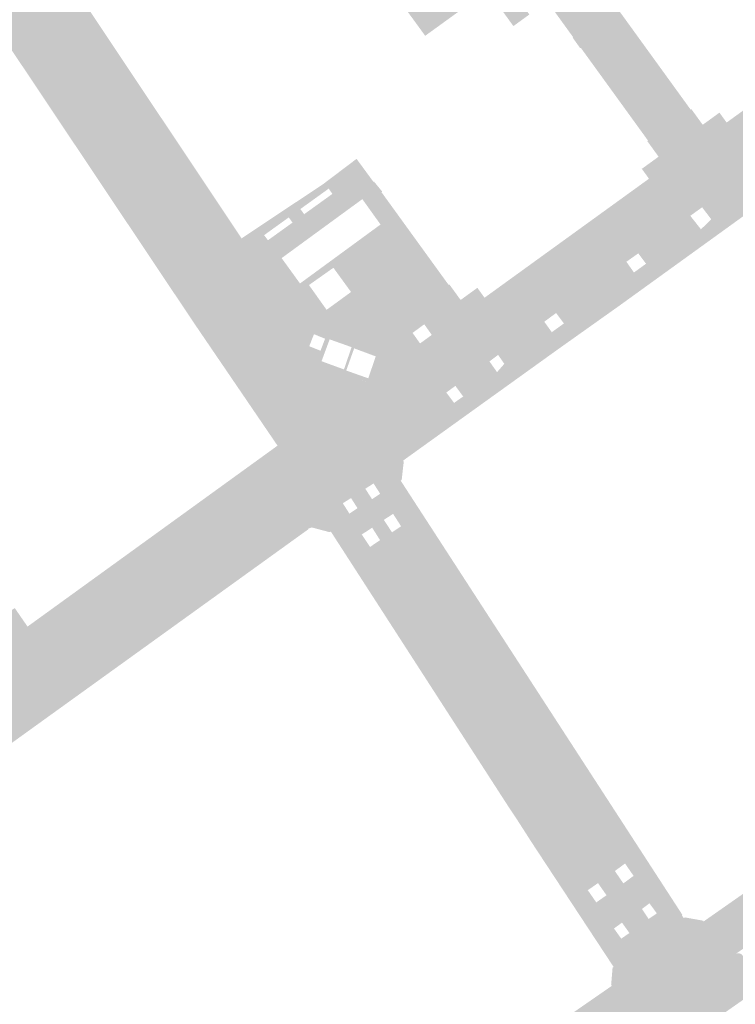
# Model space of a CAD drawing. Header units: inches. Extents: x 83502 to 84837, y 445986 to 447217.
# Tile 36 of 44: x 84019 to 84076, y 446976 to 447055. Entities that reach past the tile are written whole.
import ezdxf

# ---------------------------------------------------------------- set-up
doc = ezdxf.new("R2010")
doc.units = ezdxf.units.IN
doc.header["$MEASUREMENT"] = 0

msp = doc.modelspace()

# ---------------------------------------------------------------- hatches: boundary and pattern name
for points in [[(84051.24, 447075.09), (84059.885, 447063.226), (84060.611, 447062.22), (84060.641, 447062.188), (84060.673, 447062.158), (84060.708, 447062.132), (84060.745, 447062.109), (84060.785, 447062.09), (84060.826, 447062.074), (84060.868, 447062.062), (84060.911, 447062.054), (84060.955, 447062.05), (84060.999, 447062.05), (84061.042, 447062.054), (84061.085, 447062.063), (84061.128, 447062.075), (84061.169, 447062.091), (84061.208, 447062.111), (84061.245, 447062.134), (84061.276, 447062.141), (84061.308, 447062.146), (84061.34, 447062.147), (84061.371, 447062.145), (84061.403, 447062.141), (84061.434, 447062.133), (84061.464, 447062.123), (84061.493, 447062.109), (84061.521, 447062.093), (84061.547, 447062.075), (84061.571, 447062.054), (84061.593, 447062.031), (84063.981, 447058.733), (84064.976, 447057.36), (84065.058, 447057.256), (84065.133, 447057.148), (84065.202, 447057.035), (84065.263, 447056.918), (84065.317, 447056.798), (84065.364, 447056.674), (84065.413, 447056.552), (84065.467, 447056.432), (84065.526, 447056.315), (84065.591, 447056.2), (84065.661, 447056.089), (84065.736, 447055.981), (84067.234, 447053.916), (84070.129, 447049.928), (84070.213, 447049.824), (84070.3, 447049.724), (84070.39, 447049.626), (84070.484, 447049.531), (84070.58, 447049.44), (84070.68, 447049.352), (84070.782, 447049.268), (84070.878, 447049.178), (84070.97, 447049.083), (84071.056, 447048.983), (84071.137, 447048.878), (84071.212, 447048.769), (84071.751, 447048.038), (84073.443, 447045.743), (84071.992, 447044.693), (84070.91, 447043.91), (84069.258, 447046.233), (84068.713, 447046.998), (84068.637, 447047.102), (84068.567, 447047.21), (84068.501, 447047.321), (84068.441, 447047.435), (84068.386, 447047.552), (84068.337, 447047.671), (84068.29, 447047.79), (84068.237, 447047.908), (84068.179, 447048.022), (84068.115, 447048.134), (84068.046, 447048.242), (84067.972, 447048.347), (84065.079, 447052.357), (84063.584, 447054.429), (84063.51, 447054.537), (84063.431, 447054.641), (84063.346, 447054.74), (84063.256, 447054.835), (84063.161, 447054.925), (84063.062, 447055.01), (84062.958, 447055.091), (84062.859, 447055.179), (84062.767, 447055.274), (84062.682, 447055.374), (84062.603, 447055.48), (84062.532, 447055.591), (84061.389, 447057.143), (84059.549, 447059.641), (84059.403, 447059.854), (84059.239, 447060.054), (84059.058, 447060.238), (84058.861, 447060.406), (84058.65, 447060.555), (84058.427, 447060.686), (84058.194, 447060.797), (84057.951, 447060.886), (84057.702, 447060.954), (84057.448, 447061), (84057.19, 447061.023), (84056.932, 447061.023), (84056.674, 447061.001), (84056.42, 447060.956), (84056.17, 447060.889), (84055.927, 447060.8), (84055.693, 447060.69), (84055.47, 447060.56), (84054.771, 447060.092), (84046.425, 447071.576), (84045.677, 447072.59), (84035.992, 447085.943), (84040.811, 447089.416), (84050.533, 447076.052), (84051.24, 447075.09), (84051.24, 447075.09)], [(84032.555, 447036.5), (84033.111, 447035.667), (84033.134, 447035.624), (84033.153, 447035.58), (84033.167, 447035.534), (84033.178, 447035.487), (84033.184, 447035.439), (84033.185, 447035.391), (84033.182, 447035.343), (84033.175, 447035.295), (84033.163, 447035.248), (84033.147, 447035.202), (84033.127, 447035.158), (84033.103, 447035.116), (84033.076, 447035.076), (84033.044, 447035.039), (84033.01, 447035.006), (84032.972, 447034.975), (84032.25, 447034.493), (84032.225, 447034.475), (84032.202, 447034.455), (84032.181, 447034.433), (84032.162, 447034.409), (84032.145, 447034.383), (84032.13, 447034.357), (84032.118, 447034.329), (84032.108, 447034.3), (84032.101, 447034.27), (84032.096, 447034.24), (84032.094, 447034.209), (84032.095, 447034.179), (84032.099, 447034.148), (84032.105, 447034.118), (84032.113, 447034.089), (84032.124, 447034.06), (84032.138, 447034.033), (84032.154, 447034.007), (84035.163, 447029.508), (84038.225, 447024.93), (84037.225, 447024.162), (84034.791, 447027.736), (84032.884, 447030.536), (84030.739, 447033.738), (84028.367, 447037.289), (84026.084, 447040.708), (84023.801, 447044.126), (84021.501, 447047.569), (84019.207, 447051.004), (84016.913, 447054.439), (84014.619, 447057.874), (84012.33, 447061.301), (84010.036, 447064.736), (84007.692, 447068.245), (84013.493, 447072.107), (84015.774, 447068.689), (84017.103, 447066.697), (84016.541, 447066.173), (84016.512, 447066.206), (84016.48, 447066.236), (84016.446, 447066.264), (84016.41, 447066.288), (84016.372, 447066.309), (84016.332, 447066.328), (84016.29, 447066.342), (84016.248, 447066.353), (84016.205, 447066.361), (84016.161, 447066.365), (84016.117, 447066.365), (84016.074, 447066.362), (84016.03, 447066.355), (84015.988, 447066.344), (84015.946, 447066.33), (84015.906, 447066.312), (84015.868, 447066.291), (84015.831, 447066.267), (84014.058, 447065.042), (84014.023, 447065.006), (84013.992, 447064.967), (84013.965, 447064.926), (84013.941, 447064.882), (84013.921, 447064.836), (84013.905, 447064.789), (84013.894, 447064.74), (84013.887, 447064.691), (84013.884, 447064.641), (84013.886, 447064.592), (84013.892, 447064.542), (84013.903, 447064.494), (84013.918, 447064.446), (84013.937, 447064.4), (84013.96, 447064.356), (84013.987, 447064.314), (84014.543, 447063.544), (84014.565, 447063.505), (84014.583, 447063.464), (84014.598, 447063.422), (84014.609, 447063.379), (84014.617, 447063.335), (84014.621, 447063.291), (84014.621, 447063.246), (84014.618, 447063.202), (84014.611, 447063.158), (84014.6, 447063.115), (84014.586, 447063.072), (84014.568, 447063.031), (84014.547, 447062.992), (84014.523, 447062.955), (84014.495, 447062.919), (84014.465, 447062.887), (84014.432, 447062.856), (84014.397, 447062.829), (84013.578, 447062.268), (84013.564, 447062.257), (84013.551, 447062.245), (84013.539, 447062.232), (84013.528, 447062.218), (84013.518, 447062.203), (84013.51, 447062.188), (84013.503, 447062.171), (84013.497, 447062.154), (84013.493, 447062.137), (84013.49, 447062.119), (84013.489, 447062.101), (84013.49, 447062.084), (84013.492, 447062.066), (84013.495, 447062.048), (84013.5, 447062.031), (84013.507, 447062.014), (84013.515, 447061.998), (84013.524, 447061.983), (84019.375, 447053.222), (84019.387, 447053.207), (84019.4, 447053.193), (84019.415, 447053.181), (84019.43, 447053.17), (84019.446, 447053.159), (84019.463, 447053.151), (84019.481, 447053.144), (84019.499, 447053.138), (84019.518, 447053.134), (84019.536, 447053.131), (84019.555, 447053.13), (84019.574, 447053.131), (84019.593, 447053.133), (84019.612, 447053.137), (84019.63, 447053.142), (84019.648, 447053.149), (84020.491, 447053.718), (84020.531, 447053.741), (84020.573, 447053.759), (84020.617, 447053.774), (84020.662, 447053.785), (84020.708, 447053.792), (84020.754, 447053.794), (84020.8, 447053.792), (84020.846, 447053.786), (84020.891, 447053.776), (84020.935, 447053.761), (84020.977, 447053.743), (84021.018, 447053.721), (84021.056, 447053.695), (84021.092, 447053.666), (84021.125, 447053.633), (84021.155, 447053.598), (84022.874, 447051.05), (84022.895, 447051.005), (84022.912, 447050.959), (84022.925, 447050.911), (84022.934, 447050.862), (84022.939, 447050.813), (84022.94, 447050.763), (84022.936, 447050.714), (84022.929, 447050.665), (84022.917, 447050.614), (84022.9, 447050.564), (84022.879, 447050.516), (84022.854, 447050.47), (84022.824, 447050.426), (84022.791, 447050.385), (84022.755, 447050.347), (84021.889, 447049.786), (84021.873, 447049.774), (84021.859, 447049.761), (84021.845, 447049.746), (84021.833, 447049.731), (84021.823, 447049.714), (84021.813, 447049.697), (84021.805, 447049.679), (84021.799, 447049.66), (84021.794, 447049.641), (84021.791, 447049.622), (84021.79, 447049.602), (84021.79, 447049.582), (84021.792, 447049.563), (84021.795, 447049.543), (84021.8, 447049.524), (84021.807, 447049.506), (84030.752, 447036.198), (84030.759, 447036.184), (84030.767, 447036.171), (84030.776, 447036.159), (84030.787, 447036.147), (84030.798, 447036.136), (84030.81, 447036.127), (84030.823, 447036.118), (84030.836, 447036.111), (84030.85, 447036.104), (84030.865, 447036.099), (84030.88, 447036.095), (84030.895, 447036.092), (84030.911, 447036.091), (84030.926, 447036.091), (84030.941, 447036.092), (84030.957, 447036.095), (84030.972, 447036.098), (84030.986, 447036.103), (84031, 447036.11), (84031.014, 447036.117), (84031.027, 447036.125), (84031.039, 447036.135), (84031.919, 447036.638), (84031.959, 447036.658), (84032, 447036.675), (84032.042, 447036.688), (84032.086, 447036.696), (84032.13, 447036.701), (84032.175, 447036.702), (84032.219, 447036.698), (84032.263, 447036.691), (84032.306, 447036.68), (84032.348, 447036.664), (84032.388, 447036.645), (84032.427, 447036.623), (84032.463, 447036.596), (84032.496, 447036.567), (84032.527, 447036.535), (84032.555, 447036.5), (84032.555, 447036.5)], [(84056.457, 447058.411), (84057.548, 447056.903), (84058.291, 447057.44), (84059.478, 447055.753), (84058.201, 447054.822), (84056.138, 447057.674), (84054.417, 447056.429), (84052.77, 447055.237), (84051.123, 447054.045), (84040.985, 447067.967), (84044.864, 447070.922), (84045.083, 447070.622), (84046.049, 447071.322), (84045.811, 447071.643), (84046.172, 447071.918), (84046.425, 447071.576), (84046.445, 447071.544), (84046.462, 447071.51), (84046.476, 447071.475), (84046.487, 447071.439), (84046.495, 447071.402), (84046.5, 447071.365), (84046.502, 447071.327), (84046.5, 447071.289), (84046.495, 447071.252), (84046.487, 447071.215), (84046.476, 447071.179), (84046.462, 447071.144), (84046.444, 447071.111), (84046.425, 447071.079), (84046.402, 447071.048), (84046.377, 447071.02), (84046.349, 447070.994), (84046.32, 447070.971), (84043.256, 447068.729), (84043.207, 447068.675), (84043.172, 447068.588), (84043.17, 447068.495), (84043.198, 447068.416), (84050.846, 447057.802), (84050.886, 447057.752), (84050.951, 447057.695), (84051.024, 447057.651), (84051.104, 447057.619), (84051.188, 447057.602), (84051.274, 447057.599), (84051.359, 447057.61), (84051.441, 447057.636), (84051.515, 447057.675), (84054.771, 447060.092), (84055.47, 447060.56), (84055.693, 447060.69), (84055.927, 447060.8), (84057.22, 447058.963), (84056.457, 447058.411)], [(84016.541, 447066.173), (84035.931, 447037.061), (84042.374, 447027.505), (84039.737, 447025.602), (84036.173, 447031.067), (84033.111, 447035.667), (84032.555, 447036.5), (84022.874, 447051.05), (84021.155, 447053.598), (84014.543, 447063.544), (84013.987, 447064.314), (84013.96, 447064.356), (84013.937, 447064.4), (84013.918, 447064.446), (84013.903, 447064.494), (84013.892, 447064.542), (84013.886, 447064.592), (84013.884, 447064.641), (84013.887, 447064.691), (84013.894, 447064.74), (84013.905, 447064.789), (84013.921, 447064.836), (84013.941, 447064.882), (84013.965, 447064.926), (84013.992, 447064.967), (84014.023, 447065.006), (84014.058, 447065.042), (84015.831, 447066.267), (84015.868, 447066.291), (84015.906, 447066.312), (84015.946, 447066.33), (84015.988, 447066.344), (84016.03, 447066.355), (84016.074, 447066.362), (84016.117, 447066.365), (84016.161, 447066.365), (84016.205, 447066.361), (84016.248, 447066.353), (84016.29, 447066.342), (84016.332, 447066.328), (84016.372, 447066.309), (84016.41, 447066.288), (84016.446, 447066.264), (84016.48, 447066.236), (84016.512, 447066.206), (84016.541, 447066.173), (84016.541, 447066.173)], [(84024.918, 447054.986), (84027.196, 447051.573), (84029.471, 447048.162), (84031.758, 447044.735), (84034.04, 447041.316), (84036.393, 447037.79), (84036.366, 447037.772), (84036.562, 447037.468), (84035.931, 447037.061), (84016.541, 447066.173), (84017.103, 447066.697), (84018.06, 447065.263), (84020.34, 447061.846), (84022.632, 447058.412), (84024.918, 447054.986), (84024.918, 447054.986)], [(84014.543, 447063.544), (84021.155, 447053.598), (84021.125, 447053.633), (84021.092, 447053.666), (84021.056, 447053.695), (84021.018, 447053.721), (84020.977, 447053.743), (84020.935, 447053.761), (84020.891, 447053.776), (84020.846, 447053.786), (84020.8, 447053.792), (84020.754, 447053.794), (84020.708, 447053.792), (84020.662, 447053.785), (84020.617, 447053.774), (84020.573, 447053.759), (84020.531, 447053.741), (84020.491, 447053.718), (84019.648, 447053.149), (84019.63, 447053.142), (84019.612, 447053.137), (84019.593, 447053.133), (84019.574, 447053.131), (84019.555, 447053.13), (84019.536, 447053.131), (84019.518, 447053.134), (84019.499, 447053.138), (84019.481, 447053.144), (84019.463, 447053.151), (84019.446, 447053.159), (84019.43, 447053.17), (84019.415, 447053.181), (84019.4, 447053.193), (84019.387, 447053.207), (84019.375, 447053.222), (84013.524, 447061.983), (84013.515, 447061.998), (84013.507, 447062.014), (84013.5, 447062.031), (84013.495, 447062.048), (84013.492, 447062.066), (84013.49, 447062.084), (84013.489, 447062.101), (84013.49, 447062.119), (84013.493, 447062.137), (84013.497, 447062.154), (84013.503, 447062.171), (84013.51, 447062.188), (84013.518, 447062.203), (84013.528, 447062.218), (84013.539, 447062.232), (84013.551, 447062.245), (84013.564, 447062.257), (84013.578, 447062.268), (84014.397, 447062.829), (84014.432, 447062.856), (84014.465, 447062.887), (84014.495, 447062.919), (84014.523, 447062.955), (84014.547, 447062.992), (84014.568, 447063.031), (84014.586, 447063.072), (84014.6, 447063.115), (84014.611, 447063.158), (84014.618, 447063.202), (84014.621, 447063.246), (84014.621, 447063.291), (84014.617, 447063.335), (84014.609, 447063.379), (84014.598, 447063.422), (84014.583, 447063.464), (84014.565, 447063.505), (84014.543, 447063.544), (84014.543, 447063.544)], [(84067.886, 447054.388), (84072.231, 447048.385), (84072.43, 447048.11), (84073.903, 447046.074), (84073.443, 447045.743), (84071.751, 447048.038), (84071.212, 447048.769), (84071.137, 447048.878), (84071.056, 447048.983), (84070.97, 447049.083), (84070.878, 447049.178), (84070.782, 447049.268), (84070.68, 447049.352), (84070.58, 447049.44), (84070.484, 447049.531), (84070.39, 447049.626), (84070.3, 447049.724), (84070.213, 447049.824), (84070.129, 447049.928), (84067.234, 447053.916), (84065.736, 447055.981), (84065.661, 447056.089), (84065.591, 447056.2), (84065.526, 447056.315), (84065.467, 447056.432), (84065.413, 447056.552), (84065.364, 447056.674), (84065.317, 447056.798), (84065.263, 447056.918), (84065.202, 447057.035), (84065.133, 447057.148), (84065.058, 447057.256), (84064.976, 447057.36), (84063.981, 447058.733), (84064.48, 447059.094), (84067.042, 447055.555), (84067.886, 447054.388), (84067.886, 447054.388)], [(84065.079, 447052.357), (84067.972, 447048.347), (84068.046, 447048.242), (84068.115, 447048.134), (84068.179, 447048.022), (84068.237, 447047.908), (84068.29, 447047.79), (84068.337, 447047.671), (84068.386, 447047.552), (84068.441, 447047.435), (84068.501, 447047.321), (84068.567, 447047.21), (84068.637, 447047.102), (84068.713, 447046.998), (84069.258, 447046.233), (84070.91, 447043.91), (84070.477, 447043.595), (84069.079, 447042.575), (84068.505, 447043.368), (84069.85, 447044.341), (84068.947, 447045.589), (84069.004, 447045.63), (84068.805, 447045.905), (84064.459, 447051.908), (84063.615, 447053.075), (84063.569, 447053.042), (84062.957, 447053.895), (84062.999, 447053.925), (84060.918, 447056.801), (84061.389, 447057.143), (84062.532, 447055.591), (84062.603, 447055.48), (84062.682, 447055.374), (84062.767, 447055.274), (84062.859, 447055.179), (84062.958, 447055.091), (84063.062, 447055.01), (84063.161, 447054.925), (84063.256, 447054.835), (84063.346, 447054.74), (84063.431, 447054.641), (84063.51, 447054.537), (84063.584, 447054.429), (84065.079, 447052.357), (84065.079, 447052.357)], [(84085.746, 447053.001), (84072.769, 447043.589), (84071.992, 447044.693), (84073.443, 447045.743), (84073.903, 447046.074), (84075.308, 447047.084), (84080.727, 447051.006), (84082.072, 447051.979), (84082.963, 447052.624), (84085.698, 447054.598), (84086.475, 447053.53), (84085.746, 447053.001), (84085.746, 447053.001)], [(84082.537, 447046.93), (84078.254, 447043.833), (84077.26, 447043.115), (84074.507, 447041.123), (84072.769, 447043.589), (84085.746, 447053.001), (84088.265, 447049.541), (84087.483, 447049.017), (84087.367, 447048.948), (84087.252, 447048.877), (84087.137, 447048.806), (84087.023, 447048.734), (84086.909, 447048.661), (84086.796, 447048.587), (84083.216, 447047.281), (84083.103, 447047.222), (84082.99, 447047.163), (84082.877, 447047.104), (84082.764, 447047.046), (84082.65, 447046.988), (84082.537, 447046.93), (84082.537, 447046.93)], [(84022.874, 447051.05), (84032.555, 447036.5), (84032.527, 447036.535), (84032.496, 447036.567), (84032.463, 447036.596), (84032.427, 447036.623), (84032.388, 447036.645), (84032.348, 447036.664), (84032.306, 447036.68), (84032.263, 447036.691), (84032.219, 447036.698), (84032.175, 447036.702), (84032.13, 447036.701), (84032.086, 447036.696), (84032.042, 447036.688), (84032, 447036.675), (84031.959, 447036.658), (84031.919, 447036.638), (84031.039, 447036.135), (84031.027, 447036.125), (84031.014, 447036.117), (84031, 447036.11), (84030.986, 447036.103), (84030.972, 447036.098), (84030.957, 447036.095), (84030.941, 447036.092), (84030.926, 447036.091), (84030.911, 447036.091), (84030.895, 447036.092), (84030.88, 447036.095), (84030.865, 447036.099), (84030.85, 447036.104), (84030.836, 447036.111), (84030.823, 447036.118), (84030.81, 447036.127), (84030.798, 447036.136), (84030.787, 447036.147), (84030.776, 447036.159), (84030.767, 447036.171), (84030.759, 447036.184), (84030.752, 447036.198), (84021.807, 447049.506), (84021.8, 447049.524), (84021.795, 447049.543), (84021.792, 447049.563), (84021.79, 447049.582), (84021.79, 447049.602), (84021.791, 447049.622), (84021.794, 447049.641), (84021.799, 447049.66), (84021.805, 447049.679), (84021.813, 447049.697), (84021.823, 447049.714), (84021.833, 447049.731), (84021.845, 447049.746), (84021.859, 447049.761), (84021.873, 447049.774), (84021.889, 447049.786), (84022.755, 447050.347), (84022.791, 447050.385), (84022.824, 447050.426), (84022.854, 447050.47), (84022.879, 447050.516), (84022.9, 447050.564), (84022.917, 447050.614), (84022.929, 447050.665), (84022.936, 447050.714), (84022.94, 447050.763), (84022.939, 447050.813), (84022.934, 447050.862), (84022.925, 447050.911), (84022.912, 447050.959), (84022.895, 447051.005), (84022.874, 447051.05), (84022.874, 447051.05)], [(84084.479, 447045.226), (84081.497, 447043.072), (84076.545, 447039.494), (84075.955, 447039.068), (84074.507, 447041.123), (84077.26, 447043.115), (84077.949, 447042.185), (84078.88, 447042.949), (84078.254, 447043.833), (84082.537, 447046.93), (84082.65, 447046.988), (84082.764, 447047.046), (84082.877, 447047.104), (84082.99, 447047.163), (84083.103, 447047.222), (84083.216, 447047.281), (84086.796, 447048.587), (84086.909, 447048.661), (84087.023, 447048.734), (84087.137, 447048.806), (84087.252, 447048.877), (84087.367, 447048.948), (84087.483, 447049.017), (84088.265, 447049.541), (84089.013, 447050.043), (84089.748, 447049.033), (84084.479, 447045.226), (84084.479, 447045.226)], [(84075.308, 447047.084), (84073.903, 447046.074), (84072.43, 447048.11), (84072.487, 447048.151), (84073.39, 447046.903), (84074.734, 447047.877), (84075.308, 447047.084), (84075.308, 447047.084)], [(84038.365, 447037.822), (84037.047, 447036.921), (84036.445, 447037.825), (84036.534, 447037.884), (84042.929, 447042.137), (84045.616, 447044.169), (84046.296, 447043.242), (84043.633, 447041.422), (84043.381, 447041.779), (84041.11, 447040.142), (84041.325, 447039.845), (84040.375, 447039.195), (84040.177, 447039.47), (84038.2, 447038.045), (84038.365, 447037.822)], [(84072.769, 447043.589), (84055.339, 447030.948), (84047.833, 447025.542), (84047.127, 447025.034), (84047.048, 447025.133), (84045.848, 447025.595), (84046.626, 447026.176), (84046.64, 447026.171), (84046.655, 447026.166), (84046.669, 447026.164), (84046.684, 447026.162), (84046.699, 447026.162), (84046.714, 447026.163), (84046.729, 447026.165), (84046.744, 447026.169), (84046.758, 447026.174), (84046.772, 447026.18), (84046.785, 447026.187), (84046.797, 447026.195), (84046.808, 447026.204), (84046.819, 447026.214), (84046.828, 447026.225), (84046.837, 447026.237), (84046.845, 447026.249), (84046.852, 447026.262), (84046.857, 447026.276), (84046.993, 447026.656), (84050.71, 447029.353), (84051.651, 447030.039), (84054.465, 447032.032), (84054.609, 447032.134), (84054.638, 447032.11), (84055.884, 447033.024), (84061.303, 447036.947), (84063.66, 447038.653), (84069.079, 447042.575), (84070.477, 447043.595), (84070.91, 447043.91), (84071.992, 447044.693), (84072.769, 447043.589), (84072.769, 447043.589)], [(84067.267, 447035.908), (84061.629, 447031.797), (84060.677, 447031.097), (84056.976, 447028.432), (84056.278, 447027.914), (84053.548, 447025.946), (84052.815, 447025.416), (84049.714, 447023.148), (84047.833, 447025.542), (84055.339, 447030.948), (84072.769, 447043.589), (84074.507, 447041.123), (84073.345, 447040.283), (84072.395, 447039.598), (84068.221, 447036.585), (84067.267, 447035.908), (84067.267, 447035.908)], [(84047.616, 447041.495), (84053.005, 447034.05), (84053.062, 447034.091), (84053.965, 447032.844), (84055.309, 447033.817), (84055.884, 447033.024), (84054.638, 447032.11), (84054.609, 447032.134), (84054.465, 447032.032), (84051.651, 447030.039), (84051.05, 447030.894), (84050.112, 447030.202), (84050.71, 447029.353), (84046.993, 447026.656), (84047.639, 447028.513), (84045.437, 447029.31), (84043.495, 447032.26), (84045.173, 447033.482), (84043.759, 447035.427), (84042.156, 447034.295), (84041.862, 447034.741), (84047.539, 447038.899), (84046.081, 447040.936), (84040.479, 447036.842), (84039.491, 447038.343), (84040.477, 447039.053), (84040.375, 447039.195), (84041.325, 447039.845), (84041.411, 447039.725), (84043.678, 447041.358), (84043.633, 447041.422), (84046.296, 447043.242), (84046.977, 447042.316), (84047.022, 447042.338), (84047.676, 447041.539), (84047.616, 447041.495)], [(84066.718, 447032.394), (84061.816, 447028.912), (84057.531, 447025.832), (84054.662, 447023.77), (84049.347, 447019.949), (84046.98, 447018.117), (84046.318, 447017.691), (84046.183, 447017.603), (84045.83, 447017.374), (84045.182, 447018.383), (84049.243, 447021.325), (84048.54, 447022.289), (84048.988, 447022.617), (84049.467, 447022.967), (84049.714, 447023.148), (84052.815, 447025.416), (84053.441, 447024.583), (84054.171, 447025.095), (84053.548, 447025.946), (84056.278, 447027.914), (84056.888, 447027.051), (84057.47, 447027.718), (84056.976, 447028.432), (84060.677, 447031.097), (84061.282, 447030.257), (84062.256, 447030.96), (84061.629, 447031.797), (84067.267, 447035.908), (84067.875, 447035.047), (84068.844, 447035.753), (84068.221, 447036.585), (84072.395, 447039.598), (84073.249, 447038.512), (84074.07, 447039.319), (84073.345, 447040.283), (84074.507, 447041.123), (84075.955, 447039.068), (84071.644, 447035.953), (84066.718, 447032.394), (84066.718, 447032.394)], [(84036.445, 447037.825), (84041.975, 447029.525), (84041.82, 447029.128), (84042.71, 447028.772), (84042.723, 447028.768), (84042.634, 447028.536), (84042.415, 447027.895), (84042.41, 447027.882), (84042.406, 447027.868), (84042.403, 447027.854), (84042.402, 447027.84), (84042.402, 447027.825), (84042.403, 447027.811), (84042.405, 447027.797), (84042.408, 447027.783), (84042.413, 447027.77), (84042.419, 447027.756), (84042.426, 447027.744), (84042.435, 447027.732), (84042.444, 447027.72), (84042.455, 447027.709), (84042.466, 447027.7), (84042.479, 447027.691), (84042.492, 447027.684), (84042.506, 447027.678), (84042.52, 447027.673), (84046.626, 447026.176), (84045.848, 447025.595), (84043.15, 447026.635), (84043.003, 447026.565), (84042.509, 447027.303), (84042.374, 447027.505), (84035.931, 447037.061), (84036.562, 447037.468), (84036.366, 447037.772), (84036.393, 447037.79), (84036.445, 447037.825), (84036.445, 447037.825)], [(84041.797, 447034.041), (84043.212, 447032.054), (84043.495, 447032.26), (84045.437, 447029.31), (84043.235, 447030.107), (84043.092, 447029.734), (84042.198, 447030.097), (84041.975, 447029.525), (84037.047, 447036.921), (84038.365, 447037.822), (84038.505, 447037.633), (84039.491, 447038.343), (84040.479, 447036.842), (84039.605, 447036.203), (84041.079, 447034.167), (84041.862, 447034.741), (84042.156, 447034.295), (84041.797, 447034.041)], [(84036.173, 447031.067), (84039.737, 447025.602), (84039.977, 447025.292), (84039.95, 447025.32), (84039.921, 447025.346), (84039.889, 447025.368), (84039.856, 447025.388), (84039.821, 447025.405), (84039.785, 447025.419), (84039.747, 447025.429), (84039.709, 447025.436), (84039.67, 447025.439), (84039.631, 447025.439), (84039.593, 447025.436), (84039.554, 447025.429), (84039.517, 447025.419), (84039.48, 447025.405), (84039.445, 447025.388), (84039.412, 447025.368), (84038.473, 447024.852), (84038.463, 447024.844), (84038.452, 447024.837), (84038.441, 447024.831), (84038.429, 447024.825), (84038.416, 447024.821), (84038.404, 447024.818), (84038.391, 447024.816), (84038.378, 447024.815), (84038.365, 447024.815), (84038.352, 447024.816), (84038.34, 447024.819), (84038.327, 447024.822), (84038.315, 447024.826), (84038.303, 447024.832), (84038.292, 447024.838), (84038.281, 447024.846), (84038.271, 447024.854), (84038.262, 447024.863), (84038.254, 447024.873), (84038.246, 447024.883), (84038.239, 447024.894), (84038.233, 447024.906), (84038.229, 447024.918), (84038.225, 447024.93), (84035.163, 447029.508), (84032.154, 447034.007), (84032.138, 447034.033), (84032.124, 447034.06), (84032.113, 447034.089), (84032.105, 447034.118), (84032.099, 447034.148), (84032.095, 447034.179), (84032.094, 447034.209), (84032.096, 447034.24), (84032.101, 447034.27), (84032.108, 447034.3), (84032.118, 447034.329), (84032.13, 447034.357), (84032.145, 447034.383), (84032.162, 447034.409), (84032.181, 447034.433), (84032.202, 447034.455), (84032.225, 447034.475), (84032.25, 447034.493), (84032.972, 447034.975), (84033.01, 447035.006), (84033.044, 447035.039), (84033.076, 447035.076), (84033.103, 447035.116), (84033.127, 447035.158), (84033.147, 447035.202), (84033.163, 447035.248), (84033.175, 447035.295), (84033.182, 447035.343), (84033.185, 447035.391), (84033.184, 447035.439), (84033.178, 447035.487), (84033.167, 447035.534), (84033.153, 447035.58), (84033.134, 447035.624), (84033.111, 447035.667), (84036.173, 447031.067), (84036.173, 447031.067)], [(84043.235, 447030.107), (84047.639, 447028.513), (84047.187, 447027.214), (84046.823, 447027.341), (84047.154, 447028.317), (84045.423, 447028.96), (84045.064, 447027.953), (84044.864, 447028.023), (84045.218, 447029.055), (84043.458, 447029.683), (84043.073, 447028.646), (84042.723, 447028.768), (84043.235, 447030.107)], [(84043.073, 447028.646), (84042.807, 447027.927), (84044.605, 447027.269), (84044.864, 447028.023), (84045.064, 447027.953), (84044.789, 447027.181), (84046.557, 447026.555), (84046.823, 447027.341), (84047.187, 447027.214), (84046.993, 447026.656), (84046.857, 447026.276), (84046.852, 447026.262), (84046.845, 447026.249), (84046.837, 447026.237), (84046.828, 447026.225), (84046.819, 447026.214), (84046.808, 447026.204), (84046.797, 447026.195), (84046.785, 447026.187), (84046.772, 447026.18), (84046.758, 447026.174), (84046.744, 447026.169), (84046.729, 447026.165), (84046.714, 447026.163), (84046.699, 447026.162), (84046.684, 447026.162), (84046.669, 447026.164), (84046.655, 447026.166), (84046.644, 447026.17), (84042.52, 447027.673), (84042.506, 447027.678), (84042.492, 447027.684), (84042.479, 447027.691), (84042.466, 447027.7), (84042.455, 447027.709), (84042.444, 447027.72), (84042.435, 447027.732), (84042.426, 447027.744), (84042.419, 447027.756), (84042.413, 447027.77), (84042.408, 447027.783), (84042.405, 447027.797), (84042.403, 447027.811), (84042.402, 447027.825), (84042.402, 447027.84), (84042.403, 447027.854), (84042.406, 447027.868), (84042.407, 447027.872), (84042.634, 447028.536), (84042.723, 447028.768), (84043.073, 447028.646)], [(84043.15, 447026.635), (84045.848, 447025.595), (84047.048, 447025.133), (84047.127, 447025.034), (84047.833, 447025.542), (84049.714, 447023.148), (84049.467, 447022.967), (84048.988, 447022.617), (84048.54, 447022.289), (84049.243, 447021.325), (84045.182, 447018.383), (84042.318, 447016.309), (84042.172, 447016.556), (84039.708, 447014.816), (84039.611, 447014.951), (84039.644, 447014.978), (84039.675, 447015.008), (84039.703, 447015.04), (84039.727, 447015.075), (84039.749, 447015.112), (84039.768, 447015.151), (84039.783, 447015.191), (84039.794, 447015.232), (84039.802, 447015.274), (84039.806, 447015.317), (84039.806, 447015.359), (84039.803, 447015.402), (84039.796, 447015.444), (84039.785, 447015.485), (84039.771, 447015.526), (84039.753, 447015.565), (84039.732, 447015.602), (84039.708, 447015.637), (84039.657, 447015.667), (84039.609, 447015.702), (84039.564, 447015.74), (84039.523, 447015.782), (84039.485, 447015.828), (84039.451, 447015.876), (84039.421, 447015.927), (84039.396, 447015.981), (84039.375, 447016.036), (84039.359, 447016.093), (84039.348, 447016.151), (84039.342, 447016.21), (84039.341, 447016.269), (84039.344, 447016.328), (84039.353, 447016.386), (84039.367, 447016.444), (84039.385, 447016.5), (84039.409, 447016.554), (84039.436, 447016.607), (84039.468, 447016.656), (84039.504, 447016.703), (84039.544, 447016.747), (84039.082, 447016.411), (84037.362, 447018.825), (84038.252, 447019.47), (84037.821, 447020.098), (84039.275, 447021.151), (84037.225, 447024.162), (84038.225, 447024.93), (84038.229, 447024.918), (84038.233, 447024.906), (84038.239, 447024.894), (84038.246, 447024.883), (84038.254, 447024.873), (84038.262, 447024.863), (84038.271, 447024.854), (84038.281, 447024.846), (84038.292, 447024.838), (84038.303, 447024.832), (84038.315, 447024.826), (84038.327, 447024.822), (84038.34, 447024.819), (84038.352, 447024.816), (84038.365, 447024.815), (84038.378, 447024.815), (84038.391, 447024.816), (84038.404, 447024.818), (84038.416, 447024.821), (84038.429, 447024.825), (84038.441, 447024.831), (84038.452, 447024.837), (84038.463, 447024.844), (84038.473, 447024.852), (84039.412, 447025.368), (84039.445, 447025.388), (84039.48, 447025.405), (84039.517, 447025.419), (84039.554, 447025.429), (84039.593, 447025.436), (84039.631, 447025.439), (84039.67, 447025.439), (84039.709, 447025.436), (84039.747, 447025.429), (84039.785, 447025.419), (84039.821, 447025.405), (84039.856, 447025.388), (84039.889, 447025.368), (84039.921, 447025.346), (84039.95, 447025.32), (84039.977, 447025.292), (84039.737, 447025.602), (84042.374, 447027.505), (84042.509, 447027.303), (84043.003, 447026.565), (84043.15, 447026.635), (84043.15, 447026.635)], [(84037.362, 447018.825), (84020.182, 447006.372), (84019.534, 447005.902), (84019.14, 447006.575), (84019.216, 447006.63), (84023.268, 447009.563), (84027.28, 447012.467), (84031.251, 447015.342), (84035.222, 447018.217), (84037.821, 447020.098), (84038.252, 447019.47), (84037.362, 447018.825), (84037.362, 447018.825)], [(84066.989, 446981.679), (84068.772, 446978.924), (84068.273, 446978.574), (84066.452, 446977.296), (84066.094, 446977.795), (84066.043, 446977.869), (84066.159, 446979.266), (84066.246, 446979.308), (84059.693, 446989.271), (84058.557, 446991.041), (84057.834, 446992.13), (84055.643, 446995.524), (84053.519, 446998.815), (84051.46, 447002.005), (84049.299, 447005.354), (84047.12, 447008.73), (84045.051, 447011.936), (84043.55, 447014.261), (84043.462, 447014.206), (84042.023, 447014.587), (84044.513, 447016.527), (84045.043, 447015.696), (84045.694, 447016.128), (84045.174, 447016.947), (84045.83, 447017.374), (84046.183, 447017.603), (84046.318, 447017.691), (84046.86, 447016.854), (84047.51, 447017.291), (84046.98, 447018.117), (84049.347, 447019.949), (84049.403, 447019.873), (84049.237, 447018.396), (84049.162, 447018.335), (84050.56, 447016.18), (84052.504, 447013.183), (84054.502, 447010.101), (84056.419, 447007.145), (84058.472, 447003.98), (84060.525, 447000.814), (84062.551, 446997.69), (84064.632, 446994.482), (84068.435, 446988.62), (84071.757, 446983.497), (84071.713, 446983.456), (84071.873, 446983.234), (84071.951, 446983.291), (84073.42, 446983.028), (84073.461, 446982.962), (84073.835, 446982.479), (84071.228, 446980.649), (84069.431, 446983.424), (84069.709, 446983.615), (84069.118, 446984.42), (84068.894, 446984.253), (84067.516, 446986.381), (84067.843, 446986.623), (84067.157, 446987.618), (84066.859, 446987.396), (84066.163, 446988.47), (84049.189, 447014.68), (84048.549, 447015.677), (84047.8, 447015.194), (84048.461, 447014.198), (84047.501, 447013.569), (84046.868, 447014.565), (84046.034, 447014.021), (84046.7, 447013.022), (84063.717, 446986.733), (84064.42, 446985.646), (84064.42, 446985.646), (84064.168, 446985.48), (84064.849, 446984.495), (84065.068, 446984.647), (84066.441, 446982.524), (84066.272, 446982.399), (84066.853, 446981.585), (84066.989, 446981.679)], [(84039.082, 447016.411), (84022.125, 447004.074), (84022.327, 447003.735), (84022.294, 447003.771), (84022.258, 447003.804), (84022.219, 447003.834), (84022.177, 447003.859), (84022.133, 447003.881), (84022.087, 447003.898), (84022.04, 447003.911), (84021.992, 447003.919), (84021.943, 447003.923), (84021.894, 447003.922), (84020.182, 447006.372), (84037.362, 447018.825), (84039.082, 447016.411), (84039.082, 447016.411)], [(84036.572, 447010.71), (84031.327, 447006.93), (84027.565, 447004.218), (84024.23, 447001.815), (84022.733, 447000.736), (84021.921, 447001.916), (84023.127, 447002.811), (84022.974, 447003.079), (84023.033, 447003.082), (84023.091, 447003.089), (84023.149, 447003.102), (84023.205, 447003.12), (84023.26, 447003.143), (84023.312, 447003.17), (84039.611, 447014.951), (84039.708, 447014.816), (84042.172, 447016.556), (84042.318, 447016.309), (84045.182, 447018.383), (84045.83, 447017.374), (84045.174, 447016.947), (84044.513, 447016.527), (84042.023, 447014.587), (84041.736, 447014.484), (84041.759, 447014.449), (84036.572, 447010.71), (84036.572, 447010.71)], [(84039.611, 447014.951), (84023.312, 447003.17), (84023.26, 447003.143), (84023.205, 447003.12), (84023.149, 447003.102), (84023.091, 447003.089), (84023.033, 447003.082), (84022.974, 447003.079), (84022.932, 447003.087), (84022.891, 447003.099), (84022.851, 447003.114), (84022.812, 447003.133), (84022.775, 447003.154), (84022.74, 447003.178), (84022.706, 447003.205), (84022.675, 447003.235), (84022.647, 447003.267), (84022.621, 447003.301), (84022.327, 447003.735), (84022.125, 447004.074), (84039.082, 447016.411), (84039.544, 447016.747), (84039.504, 447016.703), (84039.468, 447016.656), (84039.436, 447016.607), (84039.409, 447016.554), (84039.385, 447016.5), (84039.367, 447016.444), (84039.353, 447016.386), (84039.344, 447016.328), (84039.341, 447016.269), (84039.342, 447016.21), (84039.348, 447016.151), (84039.359, 447016.093), (84039.375, 447016.036), (84039.396, 447015.981), (84039.421, 447015.927), (84039.451, 447015.876), (84039.485, 447015.828), (84039.523, 447015.782), (84039.564, 447015.74), (84039.609, 447015.702), (84039.657, 447015.667), (84039.708, 447015.637), (84039.732, 447015.602), (84039.753, 447015.565), (84039.771, 447015.526), (84039.785, 447015.485), (84039.796, 447015.444), (84039.803, 447015.402), (84039.806, 447015.359), (84039.806, 447015.317), (84039.802, 447015.274), (84039.794, 447015.232), (84039.783, 447015.191), (84039.768, 447015.151), (84039.749, 447015.112), (84039.727, 447015.075), (84039.703, 447015.04), (84039.675, 447015.008), (84039.644, 447014.978), (84039.611, 447014.951), (84039.611, 447014.951)], [(84049.189, 447014.68), (84066.163, 446988.47), (84063.717, 446986.733), (84046.7, 447013.022), (84047.501, 447013.569), (84048.461, 447014.198), (84049.189, 447014.68), (84049.189, 447014.68)], [(84104.239, 447000.126), (84076.357, 446980.582), (84074.745, 446982.968), (84093.263, 446995.897), (84093.282, 446995.913), (84093.3, 446995.93), (84093.316, 446995.949), (84093.331, 446995.969), (84093.344, 446995.99), (84093.354, 446996.012), (84093.363, 446996.036), (84093.37, 446996.06), (84093.374, 446996.084), (84093.376, 446996.109), (84093.376, 446996.133), (84093.374, 446996.158), (84093.37, 446996.182), (84093.363, 446996.206), (84093.355, 446996.229), (84093.344, 446996.252), (84093.331, 446996.273), (84093.317, 446996.293), (84093.086, 446996.713), (84097.044, 446999.486), (84101.411, 447002.547), (84101.663, 447002.175), (84101.675, 447002.154), (84101.69, 447002.135), (84101.706, 447002.117), (84101.723, 447002.101), (84101.742, 447002.086), (84101.762, 447002.073), (84101.783, 447002.062), (84101.806, 447002.052), (84101.829, 447002.045), (84101.852, 447002.04), (84101.876, 447002.037), (84101.9, 447002.036), (84101.924, 447002.037), (84101.947, 447002.041), (84101.971, 447002.047), (84101.994, 447002.054), (84102.016, 447002.064), (84102.037, 447002.075), (84102.056, 447002.089), (84102.075, 447002.104), (84104.532, 447003.83), (84104.552, 447003.839), (84104.571, 447003.851), (84104.589, 447003.864), (84104.606, 447003.878), (84104.622, 447003.894), (84104.636, 447003.911), (84104.648, 447003.93), (84104.659, 447003.949), (84104.668, 447003.969), (84104.675, 447003.99), (84104.68, 447004.012), (84104.683, 447004.034), (84104.685, 447004.056), (84104.684, 447004.078), (84104.681, 447004.1), (84104.677, 447004.122), (84104.67, 447004.143), (84104.662, 447004.164), (84104.651, 447004.183), (84104.64, 447004.202), (84104.626, 447004.22), (84104.611, 447004.236), (84104.341, 447004.599), (84106.815, 447006.333), (84106.774, 447006.423), (84106.921, 447006.527), (84107.173, 447006.152), (84107.186, 447006.132), (84107.201, 447006.114), (84107.218, 447006.097), (84107.235, 447006.081), (84107.255, 447006.067), (84107.275, 447006.055), (84107.296, 447006.044), (84107.318, 447006.036), (84107.341, 447006.029), (84107.364, 447006.024), (84107.387, 447006.021), (84107.411, 447006.02), (84107.435, 447006.022), (84107.458, 447006.025), (84107.481, 447006.03), (84107.503, 447006.037), (84107.525, 447006.046), (84107.546, 447006.057), (84107.566, 447006.07), (84107.585, 447006.084), (84111.755, 447008.923), (84113.364, 447006.503), (84107.65, 447002.516), (84104.239, 447000.126), (84104.239, 447000.126)], [(84019.216, 447006.63), (84019.14, 447006.575), (84019.534, 447005.902), (84020.182, 447006.372), (84021.894, 447003.922), (84021.943, 447003.923), (84021.992, 447003.919), (84022.04, 447003.911), (84022.087, 447003.898), (84022.133, 447003.881), (84022.177, 447003.859), (84022.219, 447003.834), (84022.258, 447003.804), (84022.294, 447003.771), (84022.327, 447003.735), (84022.621, 447003.301), (84022.647, 447003.267), (84022.675, 447003.235), (84022.706, 447003.205), (84022.74, 447003.178), (84022.775, 447003.154), (84022.812, 447003.133), (84022.851, 447003.114), (84022.891, 447003.099), (84022.932, 447003.087), (84022.974, 447003.079), (84023.127, 447002.811), (84021.921, 447001.916), (84022.733, 447000.736), (84020.895, 446999.412), (84019.949, 446998.729), (84017.398, 446996.891), (84014.065, 446994.489), (84010.649, 446992.027), (84010.078, 446991.615), (84009.65, 446992.188), (84009.001, 446991.721), (84007.308, 446994.175), (84007.524, 446994.33), (84007.489, 446994.309), (84007.452, 446994.291), (84007.413, 446994.277), (84007.374, 446994.265), (84007.333, 446994.257), (84007.293, 446994.253), (84007.252, 446994.252), (84007.211, 446994.255), (84007.17, 446994.261), (84007.13, 446994.271), (84007.091, 446994.284), (84007.053, 446994.3), (84007.017, 446994.319), (84006.983, 446994.342), (84006.95, 446994.367), (84006.92, 446994.395), (84006.893, 446994.425), (84006.868, 446994.458), (84006.569, 446994.856), (84006.545, 446994.887), (84006.519, 446994.916), (84006.49, 446994.943), (84006.46, 446994.968), (84006.427, 446994.99), (84006.393, 446995.008), (84006.357, 446995.025), (84006.32, 446995.037), (84006.282, 446995.047), (84006.243, 446995.054), (84006.204, 446995.057), (84006.165, 446995.058), (84006.125, 446995.054), (84006.087, 446995.048), (84006.048, 446995.038), (84006.011, 446995.026), (84005.975, 446995.01), (84005.941, 446994.991), (84005.908, 446994.969), (84005.877, 446994.945), (84005.776, 446995.068), (84013.394, 447000.513), (84012.494, 447001.76), (84013.523, 447002.493), (84012.453, 447004.078), (84013.948, 447005.141), (84013.507, 447005.809), (84016.731, 447008.102), (84017.174, 447007.435), (84018.191, 447008.118), (84019.216, 447006.63), (84019.216, 447006.63)], [(84093.263, 446995.897), (84074.745, 446982.968), (84073.909, 446982.384), (84073.835, 446982.479), (84073.461, 446982.962), (84076.214, 446984.891), (84079.286, 446987.043), (84082.397, 446989.224), (84085.591, 446991.462), (84091.182, 446995.379), (84093.086, 446996.713), (84093.317, 446996.293), (84093.331, 446996.273), (84093.344, 446996.252), (84093.355, 446996.229), (84093.363, 446996.206), (84093.37, 446996.182), (84093.374, 446996.158), (84093.376, 446996.133), (84093.376, 446996.109), (84093.374, 446996.084), (84093.37, 446996.06), (84093.363, 446996.036), (84093.354, 446996.012), (84093.344, 446995.99), (84093.331, 446995.969), (84093.316, 446995.949), (84093.3, 446995.93), (84093.282, 446995.913), (84093.263, 446995.897), (84093.263, 446995.897)], [(84069.431, 446983.424), (84071.228, 446980.649), (84070.456, 446980.107), (84068.772, 446978.924), (84066.989, 446981.679), (84067.508, 446982.037), (84066.913, 446982.874), (84066.441, 446982.524), (84065.068, 446984.647), (84065.672, 446985.066), (84064.989, 446986.044), (84064.42, 446985.646), (84063.717, 446986.733), (84066.163, 446988.47), (84066.859, 446987.396), (84066.341, 446987.011), (84067.026, 446986.019), (84067.516, 446986.381), (84068.894, 446984.253), (84068.514, 446983.97), (84069.055, 446983.166), (84069.431, 446983.424)], [(84072.831, 446974.711), (84068.788, 446971.912), (84068.723, 446972.016), (84068.325, 446971.776), (84068.245, 446971.723), (84068.17, 446971.662), (84068.101, 446971.595), (84068.039, 446971.522), (84067.985, 446971.443), (84067.938, 446971.359), (84066.166, 446973.906), (84067.002, 446974.49), (84065.47, 446976.606), (84066.452, 446977.296), (84068.273, 446978.574), (84070.456, 446980.107), (84073.835, 446982.479), (84073.909, 446982.384), (84074.745, 446982.968), (84076.357, 446980.582), (84076.055, 446980.371), (84076.089, 446980.385), (84076.124, 446980.396), (84076.16, 446980.404), (84076.196, 446980.409), (84076.233, 446980.411), (84076.269, 446980.41), (84076.306, 446980.406), (84076.342, 446980.399), (84076.377, 446980.389), (84076.411, 446980.376), (84076.444, 446980.36), (84076.476, 446980.342), (84076.506, 446980.32), (84076.533, 446980.297), (84076.559, 446980.271), (84076.583, 446980.243), (84076.604, 446980.213), (84076.623, 446980.182), (84077.167, 446979.398), (84078.204, 446977.775), (84077.575, 446977.335), (84074.075, 446974.886), (84073.18, 446974.26), (84072.831, 446974.711), (84072.831, 446974.711)], [(84046.349, 446961.932), (84046.942, 446961.132), (84046.964, 446961.095), (84046.982, 446961.056), (84046.998, 446961.015), (84047.009, 446960.974), (84047.017, 446960.932), (84047.022, 446960.889), (84047.023, 446960.846), (84047.02, 446960.803), (84047.014, 446960.76), (84047.004, 446960.718), (84046.991, 446960.677), (84046.974, 446960.637), (84046.954, 446960.599), (84046.931, 446960.563), (84046.904, 446960.529), (84046.876, 446960.497), (84046.844, 446960.468), (84046.81, 446960.441), (84046.592, 446960.26), (84043.547, 446958.155), (84042.85, 446957.667), (84030.49, 446949.006), (84030.453, 446948.984), (84030.414, 446948.966), (84030.374, 446948.95), (84030.332, 446948.939), (84030.29, 446948.931), (84030.247, 446948.926), (84030.204, 446948.925), (84030.162, 446948.928), (84030.119, 446948.935), (84030.077, 446948.945), (84030.037, 446948.959), (84029.997, 446948.976), (84029.959, 446948.997), (84029.923, 446949.02), (84029.89, 446949.047), (84029.858, 446949.077), (84029.83, 446949.109), (84029.804, 446949.143), (84029.208, 446949.938), (84029.2, 446949.952), (84029.191, 446949.965), (84029.18, 446949.977), (84029.169, 446949.988), (84029.156, 446949.998), (84029.143, 446950.008), (84029.129, 446950.015), (84029.115, 446950.022), (84029.1, 446950.027), (84029.084, 446950.031), (84029.068, 446950.033), (84029.052, 446950.035), (84029.036, 446950.034), (84029.02, 446950.032), (84029.004, 446950.029), (84028.989, 446950.025), (84028.974, 446950.019), (84028.959, 446950.011), (84028.946, 446950.003), (84028.933, 446949.993), (84024.42, 446946.809), (84024.407, 446946.804), (84024.395, 446946.798), (84024.383, 446946.79), (84024.372, 446946.782), (84024.361, 446946.773), (84024.352, 446946.763), (84024.343, 446946.752), (84024.335, 446946.74), (84024.329, 446946.728), (84024.323, 446946.716), (84024.318, 446946.702), (84024.315, 446946.689), (84024.313, 446946.675), (84024.312, 446946.661), (84024.312, 446946.647), (84024.313, 446946.634), (84024.316, 446946.62), (84024.319, 446946.607), (84024.324, 446946.593), (84024.33, 446946.581), (84024.337, 446946.569), (84024.345, 446946.557), (84024.354, 446946.547), (84024.364, 446946.537), (84024.253, 446946.442), (84023.217, 446947.844), (84024.081, 446948.46), (84029.819, 446952.548), (84033.856, 446955.361), (84038.089, 446958.311), (84042.445, 446961.347), (84046.309, 446964.04), (84049.598, 446966.332), (84052.675, 446968.476), (84052.738, 446968.442), (84052.881, 446968.541), (84056.634, 446971.125), (84060.39, 446973.711), (84060.453, 446973.755), (84060.381, 446973.838), (84063.582, 446976.055), (84065.105, 446977.11), (84065.6, 446977.453), (84066.094, 446977.795), (84066.452, 446977.296), (84065.47, 446976.606), (84067.002, 446974.49), (84066.166, 446973.906), (84061.155, 446970.406), (84061.111, 446970.383), (84061.065, 446970.365), (84061.018, 446970.351), (84060.97, 446970.341), (84060.92, 446970.335), (84060.871, 446970.335), (84060.822, 446970.339), (84060.773, 446970.347), (84060.729, 446970.359), (84060.686, 446970.374), (84060.645, 446970.393), (84060.605, 446970.415), (84060.568, 446970.441), (84060.532, 446970.47), (84060.5, 446970.502), (84060.47, 446970.536), (84059.888, 446971.384), (84059.878, 446971.398), (84059.866, 446971.411), (84059.853, 446971.423), (84059.839, 446971.434), (84059.825, 446971.444), (84059.809, 446971.452), (84059.793, 446971.459), (84059.776, 446971.464), (84059.759, 446971.468), (84059.742, 446971.471), (84059.724, 446971.472), (84059.707, 446971.471), (84059.689, 446971.469), (84059.672, 446971.466), (84059.655, 446971.461), (84059.639, 446971.454), (84059.623, 446971.446), (84059.608, 446971.436), (84059.594, 446971.426), (84059.581, 446971.414), (84046.424, 446962.248), (84046.407, 446962.239), (84046.391, 446962.229), (84046.377, 446962.218), (84046.363, 446962.205), (84046.35, 446962.191), (84046.339, 446962.176), (84046.329, 446962.16), (84046.321, 446962.144), (84046.314, 446962.126), (84046.309, 446962.108), (84046.306, 446962.09), (84046.304, 446962.071), (84046.304, 446962.052), (84046.305, 446962.034), (84046.309, 446962.015), (84046.314, 446961.997), (84046.32, 446961.98), (84046.328, 446961.963), (84046.338, 446961.947), (84046.349, 446961.932), (84046.349, 446961.932)]]:
    msp.add_hatch(color=256).paths.add_polyline_path(points, flags=0)

doc.saveas('drawing.dxf')
